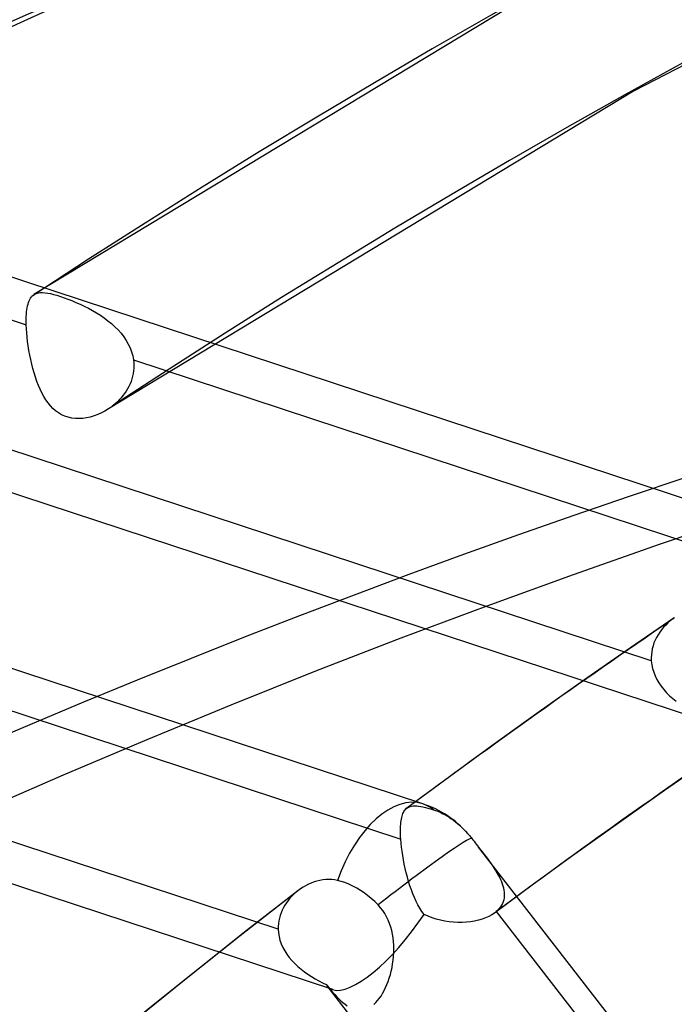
# Model space of a CAD drawing. Header units: millimetres. Extents: x -216 to 210, y -272 to 267.
# Tile 32 of 87: x -96 to -87, y 157 to 170. Entities that reach past the tile are written whole.
import ezdxf

# ---------------------------------------------------------------- set-up
doc = ezdxf.new("R2010")
doc.units = ezdxf.units.MM
doc.layers.add('MAIN-1', color=7, linetype='Continuous')

msp = doc.modelspace()

# ---------------------------------------------------------------- linework, layer by layer
at = {"layer": 'MAIN-1'}
for p, q in [((-82.40605412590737, 171.2856358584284), (-87.56685258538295, 168.6019983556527)), ((-88.43501941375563, 170.1673688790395), (-95.43715852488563, 165.9327130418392)), ((-94.72173471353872, 169.9075447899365), (-100.3548901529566, 167.3507626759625)), ((-85.39983627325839, 162.7584883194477), (-105.1613098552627, 169.2632365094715)), ((-87.56685258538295, 168.6019983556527), (-94.45973154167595, 164.4331200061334)), ((-104.0143199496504, 168.3277264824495), (-95.53858067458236, 165.5378257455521)), ((-86.58364881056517, 160.3214376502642), (-105.6481588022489, 166.5967718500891)), ((-95.4926676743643, 165.8686484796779), (-95.48319640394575, 165.8850423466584)), ((-95.48319640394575, 165.8850423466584), (-95.47279603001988, 165.8997232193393)), ((-95.47279603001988, 165.8997232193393), (-95.46142350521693, 165.9127028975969)), ((-95.46142350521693, 165.9127028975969), (-95.45885366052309, 165.9152624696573)), ((-95.45885366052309, 165.9152624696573), (-95.45623667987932, 165.9177621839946)), ((-95.45623667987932, 165.9177621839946), (-95.45358387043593, 165.9201678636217)), ((-95.45358387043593, 165.9201678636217), (-95.45086880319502, 165.9225115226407)), ((-95.45086880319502, 165.9225115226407), (-95.44812172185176, 165.9247710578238)), ((-95.44812172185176, 165.9247710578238), (-95.44532559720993, 165.9269591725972)), ((-95.44532559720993, 165.9269591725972), (-95.42552299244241, 165.9395711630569)), ((-95.42552299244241, 165.9395711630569), (-95.40354546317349, 165.9489850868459)), ((-95.40354546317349, 165.9489850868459), (-95.37931658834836, 165.9552934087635)), ((-95.37931658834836, 165.9552934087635), (-95.35271076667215, 165.9586250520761)), ((-95.35271076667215, 165.9586250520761), (-95.32363645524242, 165.9591363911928)), ((-95.32363645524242, 165.9591363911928), (-95.29196791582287, 165.956932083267)), ((-95.29196791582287, 165.956932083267), (-95.25751674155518, 165.9521405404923)), ((-95.25751674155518, 165.9521405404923), (-95.22016863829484, 165.9448168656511)), ((-95.22016863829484, 165.9448168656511), (-95.1798206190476, 165.935034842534)), ((-95.1798206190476, 165.935034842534), (-95.13634898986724, 165.9228292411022)), ((-95.13634898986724, 165.9228292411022), (-95.09001301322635, 165.9083740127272)), ((-95.09001301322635, 165.9083740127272), (-95.04163595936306, 165.89193544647)), ((-95.04163595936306, 165.89193544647), (-94.99141441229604, 165.8735284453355)), ((-90.33249953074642, 159.2497657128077), (-110.0939621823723, 165.7545103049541)), ((-95.53075971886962, 165.7333381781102), (-95.52654106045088, 165.7603112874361)), ((-95.52654106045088, 165.7603112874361), (-95.52149232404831, 165.7855713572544)), ((-95.52149232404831, 165.7855713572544), (-95.51560139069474, 165.8090047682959)), ((-95.51560139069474, 165.8090047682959), (-95.50883842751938, 165.830653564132)), ((-95.50883842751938, 165.830653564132), (-95.50120003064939, 165.8505277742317)), ((-95.50120003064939, 165.8505277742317), (-95.4926676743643, 165.8686484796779)), ((-94.99141441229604, 165.8735284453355), (-94.93951076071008, 165.8531690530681)), ((-94.93951076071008, 165.8531690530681), (-94.88614038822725, 165.8308731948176)), ((-94.88614038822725, 165.8308731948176), (-94.83205244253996, 165.8068240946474)), ((-94.83205244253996, 165.8068240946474), (-94.77774757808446, 165.7810561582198)), ((-94.77774757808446, 165.7810561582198), (-94.72362972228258, 165.7536000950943)), ((-94.72362972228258, 165.7536000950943), (-94.67003673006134, 165.7244411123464)), ((-95.53923800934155, 165.6092458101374), (-95.53835290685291, 165.6426586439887)), ((-95.53835290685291, 165.6426586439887), (-95.53664711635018, 165.6744866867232)), ((-95.53664711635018, 165.6744866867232), (-95.53412663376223, 165.7047206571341)), ((-95.53412663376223, 165.7047206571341), (-95.53075971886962, 165.7333381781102)), ((-94.67003673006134, 165.7244411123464), (-94.61732907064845, 165.6935753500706)), ((-94.61732907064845, 165.6935753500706), (-94.56567458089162, 165.6608728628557)), ((-94.56567458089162, 165.6608728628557), (-94.51532815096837, 165.6262838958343)), ((-94.51532815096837, 165.6262838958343), (-94.46663730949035, 165.5898096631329)), ((-95.53930964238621, 165.5742877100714), (-95.53923800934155, 165.6092458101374)), ((-95.53857679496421, 165.5378243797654), (-95.53930964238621, 165.5742877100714)), ((-95.53626189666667, 165.4852627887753), (-95.53857679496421, 165.5378243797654)), ((-94.46663730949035, 165.5898096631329), (-94.41992506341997, 165.5514420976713)), ((-94.41992506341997, 165.5514420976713), (-94.37553703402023, 165.5112104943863)), ((-94.37553703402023, 165.5112104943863), (-94.33379432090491, 165.4690952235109)), ((-95.53245272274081, 165.4308228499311), (-95.53626189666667, 165.4852627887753)), ((-95.52717529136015, 165.3747301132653), (-95.53245272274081, 165.4308228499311)), ((-95.52044431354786, 165.3171385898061), (-95.52717529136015, 165.3747301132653)), ((-94.33379432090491, 165.4690952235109), (-94.2950481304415, 165.4251492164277)), ((-94.2950481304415, 165.4251492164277), (-94.25959108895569, 165.3794811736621)), ((-94.25959108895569, 165.3794811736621), (-94.22771023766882, 165.3321100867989)), ((-95.51225556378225, 165.2582695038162), (-95.52044431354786, 165.3171385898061)), ((-95.5027207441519, 165.1988334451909), (-95.51225556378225, 165.2582695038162)), ((-94.22771023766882, 165.3321100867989), (-94.19967000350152, 165.2831233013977)), ((-94.19967000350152, 165.2831233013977), (-94.17574421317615, 165.2325624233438)), ((-94.17574421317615, 165.2325624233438), (-94.15623461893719, 165.1806004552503)), ((-95.49184502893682, 165.1392834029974), (-95.5027207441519, 165.1988334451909)), ((-95.47963236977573, 165.0798253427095), (-95.49184502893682, 165.1392834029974)), ((-94.15623461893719, 165.1806004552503), (-94.14153750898, 165.1279244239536)), ((-94.14153750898, 165.1279244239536), (-94.13173516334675, 165.0747386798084)), ((-95.46605456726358, 165.020715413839), (-95.47963236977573, 165.0798253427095)), ((-95.45111366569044, 164.9621612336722), (-95.46605456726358, 165.020715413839)), ((-94.13173516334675, 165.0747386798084), (-94.12796963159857, 165.0392631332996)), ((-94.13173062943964, 165.0747426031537), (-85.6555798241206, 162.2847064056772)), ((-94.12796963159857, 165.0392631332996), (-94.12640469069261, 165.0036762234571)), ((-94.12640469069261, 165.0036762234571), (-94.1270515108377, 164.9679987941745)), ((-95.43479086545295, 164.9044789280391), (-95.45111366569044, 164.9621612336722)), ((-95.41715986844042, 164.8482227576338), (-95.43479086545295, 164.9044789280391)), ((-95.39819847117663, 164.7936792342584), (-95.41715986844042, 164.8482227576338)), ((-94.1421960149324, 164.8622828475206), (-94.1514706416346, 164.8279706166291)), ((-94.13500766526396, 164.8970982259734), (-94.1421960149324, 164.8622828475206)), ((-94.12993038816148, 164.9323688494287), (-94.13500766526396, 164.8970982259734)), ((-94.1270515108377, 164.9679987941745), (-94.12993038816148, 164.9323688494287)), ((-95.37783733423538, 164.741048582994), (-95.39819847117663, 164.7936792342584)), ((-95.35605248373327, 164.6905375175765), (-95.37783733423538, 164.741048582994)), ((-94.19116738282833, 164.7285031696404), (-94.2081668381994, 164.6966631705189)), ((-94.17600571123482, 164.7610278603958), (-94.19116738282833, 164.7285031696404)), ((-94.16275007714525, 164.7941974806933), (-94.17600571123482, 164.7610278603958)), ((-94.1514706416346, 164.8279706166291), (-94.16275007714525, 164.7941974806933)), ((-95.3327839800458, 164.642353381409), (-95.35605248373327, 164.6905375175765)), ((-95.30799463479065, 164.5966858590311), (-95.3327839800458, 164.642353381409)), ((-95.28138787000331, 164.5534185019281), (-95.30799463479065, 164.5966858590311)), ((-94.26912912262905, 164.6065434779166), (-94.29246175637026, 164.5784830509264)), ((-94.24724341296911, 164.6356228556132), (-94.26912912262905, 164.6065434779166)), ((-94.22689549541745, 164.6656791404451), (-94.24724341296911, 164.6356228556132)), ((-94.2081668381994, 164.6966631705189), (-94.22689549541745, 164.6656791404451)), ((-95.25270279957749, 164.5125971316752), (-95.28138787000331, 164.5534185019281)), ((-95.22181095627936, 164.474526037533), (-95.25270279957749, 164.5125971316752)), ((-95.1885725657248, 164.4395172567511), (-95.22181095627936, 164.474526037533)), ((-94.42569217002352, 164.4567483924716), (-94.43256884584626, 164.4517628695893)), ((-94.4188513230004, 164.4618015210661), (-94.42569217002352, 164.4567483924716)), ((-94.41205570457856, 164.4669293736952), (-94.4188513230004, 164.4618015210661)), ((-94.40530722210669, 164.4721170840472), (-94.41205570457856, 164.4669293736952)), ((-94.39860778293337, 164.4773894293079), (-94.40530722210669, 164.4721170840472)), ((-94.3703322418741, 164.5009021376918), (-94.39860778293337, 164.4773894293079)), ((-94.34315513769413, 164.5256195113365), (-94.3703322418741, 164.5009021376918)), ((-94.31717115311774, 164.5514962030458), (-94.34315513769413, 164.5256195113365)), ((-94.29246175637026, 164.5784830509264), (-94.31717115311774, 164.5514962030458)), ((-95.15284594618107, 164.4078712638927), (-95.1885725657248, 164.4395172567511)), ((-95.1148117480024, 164.3801137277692), (-95.15284594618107, 164.4078712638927)), ((-95.07462773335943, 164.3565390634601), (-95.1148117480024, 164.3801137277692)), ((-95.03226938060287, 164.3372569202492), (-95.07462773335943, 164.3565390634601)), ((-94.98767824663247, 164.3223605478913), (-95.03226938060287, 164.3372569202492)), ((-94.64878437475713, 164.3405426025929), (-94.69773481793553, 164.3259604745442)), ((-94.60018851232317, 164.358676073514), (-94.64878437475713, 164.3405426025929)), ((-94.55228209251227, 164.3802571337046), (-94.60018851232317, 164.358676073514)), ((-94.50534902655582, 164.4051122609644), (-94.55228209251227, 164.3802571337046)), ((-94.45973929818, 164.4331266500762), (-94.50534902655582, 164.4051122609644)), ((-94.45634633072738, 164.4353737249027), (-94.45973929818, 164.4331266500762)), ((-94.45295145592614, 164.4376356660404), (-94.45634633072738, 164.4353737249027)), ((-94.44958301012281, 164.4399184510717), (-94.45295145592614, 164.4376356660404)), ((-94.44621265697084, 164.4422161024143), (-94.44958301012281, 164.4399184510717)), ((-94.44285170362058, 164.4445340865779), (-94.44621265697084, 164.4422161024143)), ((-94.43950396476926, 164.4468558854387), (-94.44285170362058, 164.4445340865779)), ((-94.43256884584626, 164.4517628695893), (-94.43950396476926, 164.4468558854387)), ((-94.94100241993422, 164.3119962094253), (-94.98767824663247, 164.3223605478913)), ((-94.89324118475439, 164.3062717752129), (-94.94100241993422, 164.3119962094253)), ((-94.84477913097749, 164.3050383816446), (-94.89324118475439, 164.3062717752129)), ((-94.79587564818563, 164.3080471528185), (-94.84477913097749, 164.3050383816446)), ((-94.7467845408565, 164.3150916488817), (-94.79587564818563, 164.3080471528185)), ((-94.69773481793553, 164.3259604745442), (-94.7467845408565, 164.3150916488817)), ((-87.3348978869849, 161.1266848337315), (-95.80715478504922, 163.9154393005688)), ((-91.51635936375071, 156.8127310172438), (-110.5808188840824, 163.0880473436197)), ((-87.03402981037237, 161.6898548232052), (-87.60832883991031, 161.296447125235)), ((-87.11690229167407, 161.6248929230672), (-87.1465187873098, 161.5967502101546)), ((-87.08576728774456, 161.6514630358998), (-87.11690229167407, 161.6248929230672)), ((-87.07539196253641, 161.6596958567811), (-87.08576728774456, 161.6514630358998)), ((-87.06487318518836, 161.6677661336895), (-87.07539196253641, 161.6596958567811)), ((-87.0542166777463, 161.6756556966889), (-87.06487318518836, 161.6677661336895)), ((-87.04342053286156, 161.6833661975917), (-87.0542166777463, 161.6756556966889)), ((-87.0324932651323, 161.6908978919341), (-87.04342053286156, 161.6833661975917)), ((-99.09559476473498, 161.5762901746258), (-90.62333786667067, 158.7875357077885)), ((-87.22492199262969, 161.5035317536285), (-87.24715755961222, 161.4697763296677)), ((-87.20065458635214, 161.5360002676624), (-87.22492199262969, 161.5035317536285)), ((-87.17447379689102, 161.5670971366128), (-87.20065458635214, 161.5360002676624)), ((-87.1465187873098, 161.5967502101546), (-87.17447379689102, 161.5670971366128)), ((-87.30026244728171, 161.3616411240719), (-87.31293943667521, 161.323866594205)), ((-87.28498592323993, 161.3986608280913), (-87.30026244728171, 161.3616411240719)), ((-87.26721551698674, 161.4347910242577), (-87.28498592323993, 161.3986608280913)), ((-87.24715755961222, 161.4697763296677), (-87.26721551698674, 161.4347910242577)), ((-87.60832883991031, 161.296447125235), (-88.17975371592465, 160.8992628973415)), ((-87.33021464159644, 161.2464170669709), (-87.33467798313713, 161.2068903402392)), ((-87.32294850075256, 161.285445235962), (-87.33021464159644, 161.2464170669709)), ((-87.31293943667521, 161.323866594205), (-87.32294850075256, 161.285445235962)), ((-87.33467798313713, 161.2068903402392), (-87.33625882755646, 161.1669147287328)), ((-87.33625882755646, 161.1669147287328), (-87.33490056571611, 161.1266831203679)), ((-87.33490056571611, 161.1266831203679), (-87.32910293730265, 161.0768007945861)), ((-87.32910293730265, 161.0768007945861), (-87.31884342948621, 161.0274077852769)), ((-87.31884342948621, 161.0274077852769), (-87.30420384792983, 160.9786158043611)), ((-87.30420384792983, 160.9786158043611), (-87.2852820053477, 160.9305191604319)), ((-88.17975371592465, 160.8992628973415), (-88.80522896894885, 160.4575336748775)), ((-87.2852820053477, 160.9305191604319), (-87.26220377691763, 160.883341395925)), ((-87.26220377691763, 160.883341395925), (-87.23534631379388, 160.837541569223)), ((-87.23534631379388, 160.837541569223), (-87.20497758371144, 160.7932476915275)), ((-87.20497758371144, 160.7932476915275), (-87.17132237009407, 160.7504828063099)), ((-87.17132237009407, 160.7504828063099), (-87.13462337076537, 160.7092905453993)), ((-87.13462337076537, 160.7092905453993), (-87.09512328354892, 160.6697013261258)), ((-87.09512328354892, 160.6697013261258), (-87.05326097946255, 160.6319387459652)), ((-87.05326097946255, 160.6319387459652), (-87.00944828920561, 160.5960622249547)), ((-88.80522896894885, 160.4575336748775), (-89.42611395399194, 160.0127020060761)), ((-92.23245978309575, 157.6064081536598), (-100.708610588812, 160.3964443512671)), ((-89.42611395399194, 160.0127020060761), (-89.98547944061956, 159.6055790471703)), ((-86.64010293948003, 159.7897424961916), (-87.16192256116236, 159.4267753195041)), ((-89.98547944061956, 159.6055790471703), (-90.54193773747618, 159.1947757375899)), ((-87.16192256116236, 159.4267753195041), (-87.76697995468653, 158.9992556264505)), ((-90.58109678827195, 159.150308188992), (-90.57305572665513, 159.1626506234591)), ((-90.57305572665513, 159.1626506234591), (-90.56431988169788, 159.1738036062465)), ((-90.56431988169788, 159.1738036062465), (-90.55489701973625, 159.1837847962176)), ((-90.55489701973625, 159.1837847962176), (-90.55280334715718, 159.1857528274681)), ((-90.55280334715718, 159.1857528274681), (-90.55068324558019, 159.1876735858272)), ((-90.55068324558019, 159.1876735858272), (-90.54852922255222, 159.1895449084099)), ((-90.54852922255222, 159.1895449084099), (-90.546337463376, 159.1913568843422)), ((-90.546337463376, 159.1913568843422), (-90.54410987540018, 159.193114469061)), ((-90.54410987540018, 159.193114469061), (-90.5418596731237, 159.1948280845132)), ((-90.5418596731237, 159.1948280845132), (-90.54068102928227, 159.1956969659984)), ((-90.54068102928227, 159.1956969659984), (-90.53948726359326, 159.1965504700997)), ((-90.53948726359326, 159.1965504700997), (-90.53828409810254, 159.1973836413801)), ((-90.53828409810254, 159.1973836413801), (-90.53708093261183, 159.1982168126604)), ((-90.53708093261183, 159.1982168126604), (-90.53586455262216, 159.1990263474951)), ((-90.53586455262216, 159.1990263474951), (-90.53463686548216, 159.1998304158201)), ((-90.53463686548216, 159.1998304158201), (-90.51843503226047, 159.2087312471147)), ((-90.51843503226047, 159.2087312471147), (-90.50077443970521, 159.2155547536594)), ((-90.50077443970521, 159.2155547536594), (-90.48161408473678, 159.220374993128)), ((-90.48161408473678, 159.220374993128), (-90.46089402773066, 159.223267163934)), ((-90.46089402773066, 159.223267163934), (-90.43855814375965, 159.2242965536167)), ((-90.43855814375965, 159.2242965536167), (-90.41457292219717, 159.2235525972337)), ((-90.41457292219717, 159.2235525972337), (-90.38886507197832, 159.2211154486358)), ((-90.38886507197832, 159.2211154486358), (-90.36130244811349, 159.2170394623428)), ((-90.36130244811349, 159.2170394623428), (-90.33180998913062, 159.2113646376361)), ((-90.33180998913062, 159.2113646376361), (-90.30035990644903, 159.2041292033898)), ((-90.30035990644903, 159.2041292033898), (-90.26687904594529, 159.1953648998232)), ((-90.26687904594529, 159.1953648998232), (-90.2312980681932, 159.1851001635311)), ((-90.2312980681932, 159.1851001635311), (-90.19372010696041, 159.173402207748)), ((-90.19372010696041, 159.173402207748), (-90.16590891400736, 159.1638277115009)), ((-90.16590891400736, 159.1638277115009), (-90.13719342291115, 159.1526553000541)), ((-90.61912099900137, 159.0292830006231), (-90.61558311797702, 159.0503827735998)), ((-90.61558311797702, 159.0503827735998), (-90.61142251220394, 159.0701927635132)), ((-90.61142251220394, 159.0701927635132), (-90.60664136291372, 159.0887202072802)), ((-90.60664136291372, 159.0887202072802), (-90.60123803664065, 159.1059822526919)), ((-90.60123803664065, 159.1059822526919), (-90.59517493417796, 159.121990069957)), ((-90.59517493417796, 159.121990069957), (-90.58846363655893, 159.1367580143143)), ((-90.58846363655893, 159.1367580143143), (-90.58109678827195, 159.150308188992)), ((-90.13719342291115, 159.1526553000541), (-90.10779188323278, 159.1399105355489)), ((-90.10779188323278, 159.1399105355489), (-90.07797009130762, 159.1256459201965)), ((-90.07797009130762, 159.1256459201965), (-90.04803730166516, 159.1099088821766)), ((-90.04803730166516, 159.1099088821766), (-90.01824023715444, 159.0927948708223)), ((-90.01824023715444, 159.0927948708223), (-89.98887030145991, 159.074515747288)), ((-89.98887030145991, 159.074515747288), (-89.96019791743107, 159.0553279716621)), ((-89.96019791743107, 159.0553279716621), (-89.93246898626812, 159.035478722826)), ((-89.93246898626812, 159.035478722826), (-89.9058309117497, 159.0151052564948)), ((-90.62751452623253, 158.9061550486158), (-90.6270634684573, 158.9330859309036)), ((-90.6273672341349, 158.8780801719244), (-90.62751452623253, 158.9061550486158)), ((-90.6270634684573, 158.9330859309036), (-90.62600479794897, 158.9588767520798)), ((-90.62600479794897, 158.9588767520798), (-90.62431985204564, 158.9835111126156)), ((-90.62431985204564, 158.9835111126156), (-90.62202579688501, 159.0069873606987)), ((-90.62202579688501, 159.0069873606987), (-90.61912099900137, 159.0292830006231)), ((-89.9058309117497, 159.0151052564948), (-89.87903633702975, 158.9932748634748)), ((-89.87903633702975, 158.9932748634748), (-89.85194725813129, 158.969830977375)), ((-89.85194725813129, 158.969830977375), (-89.82485535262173, 158.9449480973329)), ((-89.82485535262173, 158.9449480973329), (-89.79803908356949, 158.9188035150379)), ((-89.79803908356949, 158.9188035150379), (-89.77178249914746, 158.8915915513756)), ((-87.76697995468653, 158.9992556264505), (-88.36900080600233, 158.5681481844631)), ((-90.62661191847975, 158.8488915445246), (-90.6273672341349, 158.8780801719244)), ((-90.62526519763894, 158.8186159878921), (-90.62661191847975, 158.8488915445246)), ((-90.62333523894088, 158.7875377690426), (-90.62526519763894, 158.8186159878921)), ((-90.61906968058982, 158.7362719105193), (-90.62333523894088, 158.7875377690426)), ((-89.77178249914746, 158.8915915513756), (-89.74629907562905, 158.8635742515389)), ((-89.74629907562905, 158.8635742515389), (-89.73681183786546, 158.8527196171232)), ((-89.73681183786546, 158.8527196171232), (-89.72748440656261, 158.8418120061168)), ((-89.72748440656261, 158.8418120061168), (-89.71832808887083, 158.830863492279)), ((-89.71832808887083, 158.830863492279), (-89.70934288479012, 158.8199005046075)), ((-89.70934288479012, 158.8199005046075), (-89.70055331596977, 158.8089323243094)), ((-89.70055331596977, 158.8089323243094), (-89.69195747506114, 158.7979738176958)), ((-89.69195747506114, 158.7979738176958), (-89.67694007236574, 158.7786556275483)), ((-89.67694007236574, 158.7786556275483), (-89.66187895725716, 158.7592763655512)), ((-90.61336543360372, 158.6832803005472), (-90.61906968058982, 158.7362719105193)), ((-90.60625423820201, 158.6287504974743), (-90.61336543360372, 158.6832803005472)), ((-89.66187895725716, 158.7592763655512), (-89.64680437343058, 158.7398601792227)), ((-89.64680437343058, 158.7398601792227), (-89.63170310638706, 158.7203966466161)), ((-89.63170310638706, 158.7203966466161), (-89.61657324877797, 158.7009006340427)), ((-89.61657324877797, 158.7009006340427), (-89.60142801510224, 158.6813759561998)), ((-81.1990963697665, 147.8534981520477), (-89.60175357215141, 158.6817935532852)), ((-89.60142801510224, 158.6813759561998), (-89.57636532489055, 158.6490312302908)), ((-89.57636532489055, 158.6490312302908), (-89.5516950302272, 158.6170750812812)), ((-90.5977375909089, 158.5728393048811), (-90.60625423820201, 158.6287504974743)), ((-90.58788251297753, 158.5159823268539), (-90.5977375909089, 158.5728393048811)), ((-90.57676705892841, 158.4588231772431), (-90.58788251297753, 158.5159823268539)), ((-89.5516950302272, 158.6170750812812), (-89.52752638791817, 158.5855126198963)), ((-89.52752638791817, 158.5855126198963), (-89.50391579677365, 158.5543336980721)), ((-89.50391579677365, 158.5543336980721), (-89.48095929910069, 158.5235462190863)), ((-89.48095929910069, 158.5235462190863), (-89.4587226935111, 158.4931405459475)), ((-88.36900080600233, 158.5681481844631), (-88.88229693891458, 158.1948204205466)), ((-90.56439327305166, 158.4015959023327), (-90.57676705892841, 158.4588231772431)), ((-90.55076319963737, 158.3445015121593), (-90.56439327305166, 158.4015959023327)), ((-89.4587226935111, 158.4931405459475), (-89.43729262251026, 158.4631108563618)), ((-89.43729262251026, 158.4631108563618), (-89.41666922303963, 158.433342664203)), ((-89.41666922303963, 158.433342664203), (-89.3969148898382, 158.4037636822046)), ((-89.3969148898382, 158.4037636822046), (-89.37812770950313, 158.3743713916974)), ((-91.60682336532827, 158.2577899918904), (-91.64570228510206, 158.2535634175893)), ((-91.56802116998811, 158.2592967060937), (-91.60682336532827, 158.2577899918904)), ((-91.52940373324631, 158.2579870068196), (-91.56802116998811, 158.2592967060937)), ((-91.49111110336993, 158.2537691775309), (-91.52940373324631, 158.2579870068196)), ((-90.53589400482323, 158.2877630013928), (-90.55076319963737, 158.3445015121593)), ((-90.51976130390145, 158.2315803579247), (-90.53589400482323, 158.2877630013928)), ((-89.37812770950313, 158.3743713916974), (-89.36041326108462, 158.3451852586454)), ((-89.36041326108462, 158.3451852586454), (-89.34385832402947, 158.3161906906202)), ((-89.34385832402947, 158.3161906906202), (-89.32859681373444, 158.2874065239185)), ((-89.32859681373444, 158.2874065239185), (-89.31470038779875, 158.2588292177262)), ((-89.31470038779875, 158.2588292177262), (-89.30226522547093, 158.2304512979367)), ((-91.94017102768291, 158.1350218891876), (-91.97271977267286, 158.1112825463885)), ((-91.90638857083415, 158.1570087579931), (-91.94017102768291, 158.1350218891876)), ((-91.87150305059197, 158.1771575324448), (-91.90638857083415, 158.1570087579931)), ((-91.8356280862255, 158.1953622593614), (-91.87150305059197, 158.1771575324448)), ((-91.79884119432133, 158.2115329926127), (-91.8356280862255, 158.1953622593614)), ((-91.76130326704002, 158.2255620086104), (-91.79884119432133, 158.2115329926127)), ((-91.7231487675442, 158.2373273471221), (-91.76130326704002, 158.2255620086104)), ((-91.68453109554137, 158.2467125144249), (-91.7231487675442, 158.2373273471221)), ((-91.64570228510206, 158.2535634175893), (-91.68453109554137, 158.2467125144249)), ((-91.45330812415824, 158.2465630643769), (-91.49111110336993, 158.2537691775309)), ((-91.40532065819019, 158.2338092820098), (-91.45330812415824, 158.2465630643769)), ((-91.35583864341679, 158.2173490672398), (-91.40532065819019, 158.2338092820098)), ((-91.3045273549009, 158.1969206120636), (-91.35583864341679, 158.2173490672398)), ((-91.25269220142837, 158.1727179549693), (-91.3045273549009, 158.1969206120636)), ((-91.2016027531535, 158.1452859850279), (-91.25269220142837, 158.1727179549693)), ((-91.15251480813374, 158.1156127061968), (-91.2016027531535, 158.1452859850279)), ((-90.50241986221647, 158.1763570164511), (-90.51976130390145, 158.2315803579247)), ((-90.48391899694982, 158.1225300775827), (-90.50241986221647, 158.1763570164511)), ((-88.88229693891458, 158.1948204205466), (-89.39309362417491, 157.8183352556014)), ((-89.30226522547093, 158.2304512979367), (-89.2914325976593, 158.202328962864)), ((-89.2914325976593, 158.202328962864), (-89.28230957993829, 158.1745327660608)), ((-89.28230957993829, 158.1745327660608), (-89.27495638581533, 158.1470822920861)), ((-89.27495638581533, 158.1470822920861), (-89.2694558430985, 158.1200080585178)), ((-91.97269525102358, 158.1112996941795), (-92.73179875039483, 157.5201011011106)), ((-92.0779138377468, 158.012464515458), (-92.10191382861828, 157.9834140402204)), ((-92.05231802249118, 158.0402812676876), (-92.0779138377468, 158.012464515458)), ((-92.02523618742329, 158.0667946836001), (-92.05231802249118, 158.0402812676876)), ((-91.99674421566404, 158.0919451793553), (-92.02523618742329, 158.0667946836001)), ((-91.99279456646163, 158.095234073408), (-91.99674421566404, 158.0919451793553)), ((-91.98883170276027, 158.098499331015), (-91.99279456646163, 158.095234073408)), ((-91.98482919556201, 158.1017267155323), (-91.98883170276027, 158.098499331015)), ((-91.98081347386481, 158.1049370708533), (-91.98482919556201, 158.1017267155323)), ((-91.97677323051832, 158.108118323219), (-91.98081347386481, 158.1049370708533)), ((-91.97271977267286, 158.1112825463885), (-91.97677323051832, 158.108118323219)), ((-91.10578897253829, 158.0841149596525), (-91.15251480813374, 158.1156127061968)), ((-91.05828192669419, 158.048678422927), (-91.10578897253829, 158.0841149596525)), ((-91.01072879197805, 158.0096122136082), (-91.05828192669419, 158.048678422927)), ((-90.96441153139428, 157.9676564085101), (-91.01072879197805, 158.0096122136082)), ((-90.46421389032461, 158.0702826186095), (-90.48391899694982, 158.1225300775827)), ((-90.44328233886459, 158.0198020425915), (-90.46421389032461, 158.0702826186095)), ((-90.42107952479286, 157.9712846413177), (-90.44328233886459, 158.0198020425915)), ((-89.26743287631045, 158.0157783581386), (-89.27228556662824, 157.9908735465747)), ((-89.2694558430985, 158.1200080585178), (-89.26587858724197, 158.0933150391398)), ((-89.26479793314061, 158.041180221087), (-89.26743287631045, 158.0157783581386)), ((-89.26587858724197, 158.0933150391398), (-89.26430083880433, 158.0670318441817)), ((-89.26430083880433, 158.0670318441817), (-89.26479793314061, 158.041180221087)), ((-92.16334774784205, 157.8895300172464), (-92.17996774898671, 157.8562039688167)), ((-92.14472458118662, 157.9218747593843), (-92.16334774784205, 157.8895300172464)), ((-92.12421186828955, 157.9531983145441), (-92.14472458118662, 157.9218747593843)), ((-92.10191382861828, 157.9834140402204), (-92.12421186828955, 157.9531983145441)), ((-90.92042940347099, 157.9239432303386), (-90.96441153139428, 157.9676564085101)), ((-90.88842041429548, 157.8881286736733), (-90.92042940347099, 157.9239432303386)), ((-90.85915438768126, 157.8502560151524), (-90.88842041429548, 157.8881286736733)), ((-90.39758705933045, 157.9249145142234), (-90.42107952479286, 157.9712846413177)), ((-90.37276952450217, 157.8808752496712), (-90.39758705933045, 157.9249145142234)), ((-90.34630759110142, 157.8389821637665), (-90.37276952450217, 157.8808752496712)), ((-89.33034113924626, 157.8769942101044), (-89.34884926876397, 157.8565996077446)), ((-89.31415816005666, 157.898225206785), (-89.33034113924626, 157.8769942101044)), ((-89.30028650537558, 157.9202577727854), (-89.31415816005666, 157.898225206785)), ((-89.28869341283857, 157.9430648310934), (-89.30028650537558, 157.9202577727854)), ((-89.27936594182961, 157.9666184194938), (-89.28869341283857, 157.9430648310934)), ((-89.27228556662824, 157.9908735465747), (-89.27936594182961, 157.9666184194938)), ((-92.2166789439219, 157.7519103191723), (-92.22427036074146, 157.7160946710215)), ((-92.20672483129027, 157.7872465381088), (-92.2166789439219, 157.7519103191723)), ((-92.19446687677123, 157.8220300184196), (-92.20672483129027, 157.7872465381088)), ((-92.17996774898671, 157.8562039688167), (-92.19446687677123, 157.8220300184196)), ((-90.83262560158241, 157.8103764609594), (-90.85915438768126, 157.8502560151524)), ((-90.80881130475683, 157.7685340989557), (-90.83262560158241, 157.8103764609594)), ((-90.78773411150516, 157.7248191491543), (-90.80881130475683, 157.7685340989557)), ((-90.31801216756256, 157.7993150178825), (-90.34630759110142, 157.8389821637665)), ((-90.26562564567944, 157.7754090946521), (-90.31801216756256, 157.7993150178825)), ((-90.2119647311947, 157.7548860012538), (-90.26562564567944, 157.7754090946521)), ((-90.15733199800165, 157.7376018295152), (-90.2119647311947, 157.7548860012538)), ((-89.55487429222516, 157.7381340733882), (-89.60314370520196, 157.7242341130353)), ((-89.5093736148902, 157.7545952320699), (-89.55487429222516, 157.7381340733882)), ((-89.46717885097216, 157.7734489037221), (-89.5093736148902, 157.7545952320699)), ((-89.42847024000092, 157.7946325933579), (-89.46717885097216, 157.7734489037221)), ((-89.39341378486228, 157.818088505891), (-89.42847024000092, 157.7946325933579)), ((-89.38930803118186, 157.8211737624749), (-89.39341378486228, 157.818088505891)), ((-89.38525792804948, 157.8242860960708), (-89.38930803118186, 157.8211737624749)), ((-89.38127008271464, 157.8274406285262), (-89.38525792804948, 157.8242860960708)), ((-89.37733788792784, 157.8306222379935), (-89.38127008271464, 157.8274406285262)), ((-89.37347646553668, 157.8338463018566), (-89.37733788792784, 157.8306222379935)), ((-89.36966878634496, 157.837099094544), (-89.37347646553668, 157.8338463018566)), ((-89.34884926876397, 157.8565996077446), (-89.36966878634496, 157.837099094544)), ((-89.36966832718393, 157.8370984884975), (-81.91496174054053, 148.23040347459)), ((-92.23221088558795, 157.6432800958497), (-92.2324555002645, 157.6064051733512)), ((-92.22946856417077, 157.6798656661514), (-92.23221088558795, 157.6432800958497)), ((-92.22427036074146, 157.7160946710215), (-92.22946856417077, 157.6798656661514)), ((-90.76955763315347, 157.6798118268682), (-90.78773411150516, 157.7248191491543)), ((-90.75420394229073, 157.633813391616), (-90.76955763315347, 157.6798118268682)), ((-90.74156309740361, 157.5870145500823), (-90.75420394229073, 157.633813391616)), ((-90.10160783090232, 157.7233216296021), (-90.15733199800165, 157.7376018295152)), ((-90.04503009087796, 157.711988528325), (-90.10160783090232, 157.7233216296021)), ((-89.9879048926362, 157.7035719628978), (-90.04503009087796, 157.711988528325)), ((-89.93056096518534, 157.6980589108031), (-89.9879048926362, 157.7035719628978)), ((-89.87331382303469, 157.6954127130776), (-89.93056096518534, 157.6980589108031)), ((-89.81650922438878, 157.695627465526), (-89.87331382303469, 157.6954127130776)), ((-89.76069973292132, 157.6986600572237), (-89.81650922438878, 157.695627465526)), ((-89.7063435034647, 157.7044621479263), (-89.76069973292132, 157.6986600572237)), ((-89.65373180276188, 157.7130032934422), (-89.7063435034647, 157.7044621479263)), ((-89.60314370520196, 157.7242341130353), (-89.65373180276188, 157.7130032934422)), ((-92.73179875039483, 157.5201011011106), (-93.48514072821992, 156.9218676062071)), ((-92.2324555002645, 157.6064051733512), (-92.22886664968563, 157.5573520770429)), ((-92.22886664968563, 157.5573520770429), (-92.22085699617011, 157.5087583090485)), ((-92.22085699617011, 157.5087583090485), (-92.20855064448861, 157.4607808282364)), ((-90.73148932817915, 157.5396044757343), (-90.74156309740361, 157.5870145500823)), ((-90.72388209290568, 157.491774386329), (-90.73148932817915, 157.5396044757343)), ((-90.71857859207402, 157.4437063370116), (-90.72388209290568, 157.491774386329)), ((-92.20855064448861, 157.4607808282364), (-92.19202088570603, 157.413517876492)), ((-92.19202088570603, 157.413517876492), (-92.17138637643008, 157.3670807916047)), ((-92.17138637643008, 157.3670807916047), (-92.14678239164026, 157.3216605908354)), ((-90.71546534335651, 157.3954975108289), (-90.71857859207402, 157.4437063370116)), ((-90.71443350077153, 157.3469645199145), (-90.71546534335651, 157.3954975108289)), ((-92.14678239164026, 157.3216605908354), (-92.11858151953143, 157.2776973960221)), ((-92.11858151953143, 157.2776973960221), (-92.08704614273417, 157.2352559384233)), ((-92.08704614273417, 157.2352559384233), (-92.05238210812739, 157.1943604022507)), ((-90.72311963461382, 157.2007339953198), (-90.7183136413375, 157.249407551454)), ((-90.7183136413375, 157.249407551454), (-90.7153999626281, 157.2982067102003)), ((-90.7153999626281, 157.2982067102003), (-90.71443350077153, 157.3469645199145)), ((-92.05238210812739, 157.1943604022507), (-92.01484444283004, 157.1550447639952)), ((-92.01484444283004, 157.1550447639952), (-91.97463708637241, 157.1173348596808)), ((-91.97463708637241, 157.1173348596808), (-91.93222254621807, 157.0814170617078)), ((-90.74833130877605, 157.0571684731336), (-90.73819467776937, 157.1044463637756)), ((-90.73819467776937, 157.1044463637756), (-90.72976494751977, 157.1523513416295)), ((-90.72976494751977, 157.1523513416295), (-90.72311963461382, 157.2007339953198)), ((-91.93222254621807, 157.0814170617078), (-91.88798240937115, 157.0473530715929)), ((-91.88798240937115, 157.0473530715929), (-91.8422512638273, 157.0151095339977)), ((-91.8422512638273, 157.0151095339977), (-91.79526738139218, 156.9846164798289)), ((-91.79526738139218, 156.9846164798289), (-91.74735595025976, 156.9558268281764)), ((-90.78828533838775, 156.9218494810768), (-90.7734641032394, 156.9656364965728)), ((-90.7734641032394, 156.9656364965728), (-90.76012143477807, 157.0107951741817)), ((-90.76012143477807, 157.0107951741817), (-90.74833130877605, 157.0571684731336)), ((-93.48514072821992, 156.9218676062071), (-94.23267023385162, 156.3166285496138)), ((-91.74735595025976, 156.9558268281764), (-91.69879679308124, 156.9286936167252)), ((-91.69879679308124, 156.9286936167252), (-91.64982436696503, 156.9031369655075)), ((-91.64982436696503, 156.9031369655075), (-91.60025516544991, 156.8788638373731)), ((-91.60025516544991, 156.8788638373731), (-91.57224504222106, 156.8441904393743)), ((-83.2902977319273, 146.1687068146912), (-91.5906415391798, 156.8651558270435)), ((-91.57224504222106, 156.8441904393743), (-91.54466507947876, 156.8108723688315)), ((-90.84114906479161, 156.8003574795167), (-90.82218476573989, 156.8390524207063)), ((-90.82218476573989, 156.8390524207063), (-90.80453950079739, 156.8796037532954)), ((-90.80453950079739, 156.8796037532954), (-90.78828533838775, 156.9218494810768)), ((-91.54466507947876, 156.8108723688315), (-91.51744580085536, 156.7789996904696)), ((-91.51744580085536, 156.7789996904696), (-91.49035465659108, 156.7485118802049)), ((-91.49035465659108, 156.7485118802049), (-91.46327830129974, 156.71949735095)), ((-91.46327830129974, 156.71949735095), (-91.43622068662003, 156.6921356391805)), ((-90.90479541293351, 156.6979302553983), (-90.88259267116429, 156.7295345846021)), ((-90.88259267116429, 156.7295345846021), (-90.86134111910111, 156.7637128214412)), ((-90.86134111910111, 156.7637128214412), (-90.84114906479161, 156.8003574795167)), ((-91.43622068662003, 156.6921356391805), (-91.40910075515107, 156.6665817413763)), ((-91.40910075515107, 156.6665817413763), (-91.38188472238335, 156.6430020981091)), ((-91.38188472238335, 156.6430020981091), (-91.35455760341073, 156.6215641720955)), ((-91.35455760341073, 156.6215641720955), (-91.32705537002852, 156.6024300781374)), ((-90.97669061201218, 156.6195934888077), (-90.95190337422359, 156.6428710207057)), ((-90.95190337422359, 156.6428710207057), (-90.92791296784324, 156.6690126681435)), ((-90.92791296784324, 156.6690126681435), (-90.90479541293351, 156.6979302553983))]:
    msp.add_line(p, q, dxfattribs=at)
msp.add_arc((-90.75224597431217, 157.9745719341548), 1.3425, 41.48896256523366, 71.7826735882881, dxfattribs=at)
for centre, major_axis, ratio, start_param, end_param in [((12.52875, 10.85021577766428), (-129.4872227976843, 149.5189658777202), 0.7500000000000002, -1.616769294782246, -0.0973746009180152), ((12.52875, 10.85021577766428), (128.3153927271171, -148.1658530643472), 0.7500000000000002, 1.525592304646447, 3.043449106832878), ((8.128749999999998, 7.039704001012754), (-129.4872227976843, 149.5189658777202), 0.7500000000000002, -1.616769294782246, -0.0973746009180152), ((16.92875, 14.66072755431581), (-123.6280724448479, 142.7534018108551), 0.7500000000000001, -1.614719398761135, -0.09942449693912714), ((8.128749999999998, 7.039704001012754), (128.3153927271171, -148.1658530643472), 0.7500000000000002, 1.52447170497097, 3.044569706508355), ((16.92875, 14.66072755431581), (122.4562423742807, -141.400288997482), 0.7500000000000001, 1.526852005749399, 3.042189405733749), ((3.728749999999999, 3.229192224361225), (-129.4872227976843, 149.5189658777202), 0.7500000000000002, -1.616769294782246, -0.0973746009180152), ((3.728749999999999, 3.229192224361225), (128.3153927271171, -148.1658530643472), 0.7500000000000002, 1.52447170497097, 3.044569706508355), ((-0.4999999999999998, -0.4330127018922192), (123.7295437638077, -142.8705707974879), 0.75, 0.7137243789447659, 3.451437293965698), ((-2.833552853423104e-15, -2.515159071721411e-15), (-123.0748900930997, 142.1146418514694), 0.75, -2.427868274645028, 0.7137243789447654), ((-4.500000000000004, -3.897114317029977), (-117.1830070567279, 135.3112813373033), 0.75, -0.857071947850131, 0.1908424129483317), ((-4.999999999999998, -4.330127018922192), (-117.8376607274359, 136.0672102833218), 0.7500000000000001, -0.857071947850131, 3.905366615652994e-07), ((21.32875, 18.47123933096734), (-117.7689220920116, 135.9878377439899), 0.75, -0.08741992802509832, -0.0559276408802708), ((21.32875, 18.47123933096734), (116.5970920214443, -134.6347249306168), 0.7500000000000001, 3.054842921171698, 3.084994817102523), ((-90.75224597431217, 157.9745719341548), (-0.4197467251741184, -1.275193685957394), 0.559605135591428, -3.141592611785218, -1.599968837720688), ((-90.75224597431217, 157.9745719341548), (-0.4197467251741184, -1.275193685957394), 0.559605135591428, 3.137092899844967, 3.141592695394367), ((-90.75224597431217, 157.9745719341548), (-0.4197467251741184, -1.275193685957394), 0.559605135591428, 2.932843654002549, 3.137092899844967), ((-90.75224597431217, 157.9745719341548), (1.060623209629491, 0.8230338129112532), 0.04736717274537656, 0.007903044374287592, 0.8493371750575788), ((-90.75224597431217, 157.9745719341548), (1.060623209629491, 0.8230338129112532), 0.04736717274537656, 0.8493371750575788, 1.693195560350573), ((21.32875, 18.47123933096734), (-117.7689220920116, 135.9878377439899), 0.75, -0.04253530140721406, 0.7137243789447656), ((-90.75224597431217, 157.9745719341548), (-0.8052238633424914, -1.14129773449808), 0.3273259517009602, 0.09724296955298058, 1.647572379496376), ((-90.75224597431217, 157.9745719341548), (-0.8052238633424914, -1.14129773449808), 0.3273259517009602, -0.1343410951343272, -0.1009697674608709), ((-90.75224597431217, 157.9745719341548), (-0.8052238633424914, -1.14129773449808), 0.3273259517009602, -0.1009697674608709, 0.09724296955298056)]:
    msp.add_ellipse(centre, major_axis=major_axis, ratio=ratio, start_param=start_param, end_param=end_param, dxfattribs=at)

doc.saveas('drawing.dxf')
